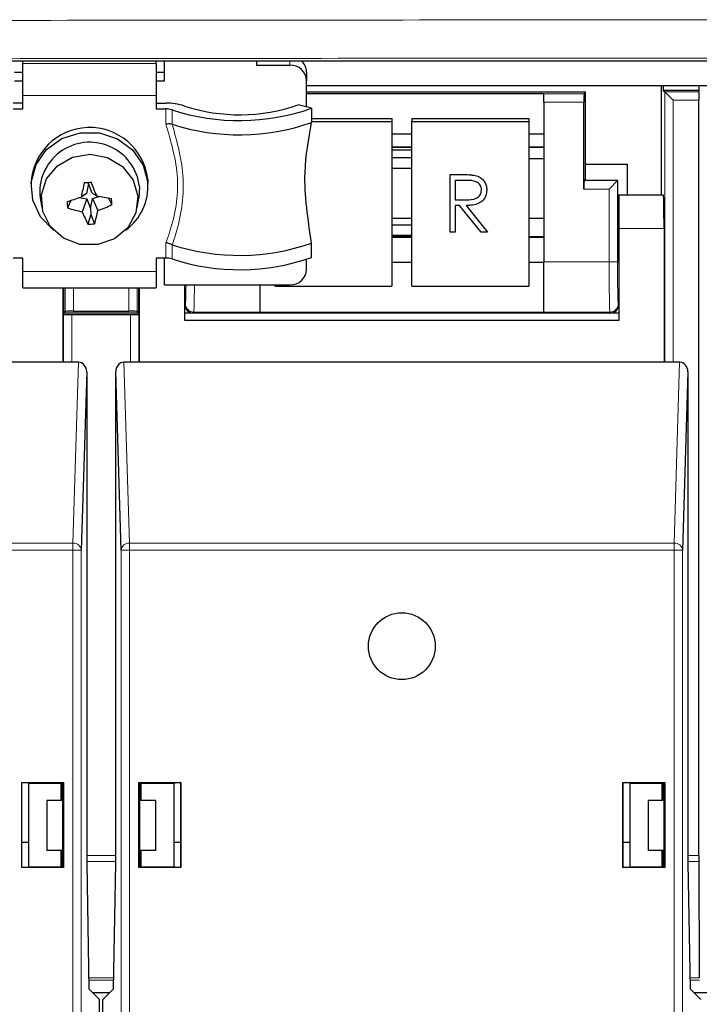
# Model space of a CAD drawing. Header units: millimetres. Extents: x 5 to 418, y 2 to 292.
# Tile 9 of 53: x 99 to 110, y 117 to 132. Entities that reach past the tile are written whole.
import ezdxf

# ---------------------------------------------------------------- set-up
doc = ezdxf.new("R2010")
doc.units = ezdxf.units.MM

msp = doc.modelspace()

# ---------------------------------------------------------------- linework, layer by layer
at = {"color": 7, "linetype": 'Continuous', "lineweight": 25}
for p, q in [((97.344, 131.3338), (129.2896, 131.3338)), ((99.3918, 131.2938), (99.3918, 131.3338)), ((99.3918, 130.8131), (99.3918, 131.2938)), ((101.3918, 131.2938), (101.3918, 131.3338)), ((101.3918, 131.2938), (101.3918, 130.8131)), ((101.5168, 131.0341), (101.5168, 131.3338)), ((102.8918, 131.3338), (102.8918, 131.2691)), ((99.2668, 131.1624), (99.3918, 131.1624)), ((101.3918, 131.1624), (101.5168, 131.1624)), ((102.8918, 131.2691), (103.3918, 131.2691)), ((103.6418, 131.1624), (103.6418, 131.0341)), ((99.2668, 131.0341), (99.3918, 131.0341)), ((101.3918, 131.0341), (101.5168, 131.0341)), ((103.6418, 130.643), (103.6418, 131.0341)), ((103.6418, 130.9651), (136.4418, 130.9651)), ((107.8168, 130.8617), (103.6418, 130.8617)), ((103.6418, 130.8421), (107.1918, 130.8421)), ((107.1918, 130.8421), (107.1918, 130.8398)), ((107.7949, 130.8398), (107.8168, 130.8617)), ((107.8168, 129.7877), (107.8168, 130.8617)), ((108.9543, 129.3228), (108.9543, 130.9651)), ((108.9803, 130.9651), (108.9803, 130.8901)), ((108.9803, 130.8901), (109.0021, 130.8682)), ((109.5182, 130.8901), (108.9803, 130.8901)), ((109.1271, 130.7432), (109.0021, 130.8682)), ((109.5128, 130.8682), (109.5182, 130.8901)), ((109.5182, 130.8901), (109.5182, 130.9651)), ((99.3918, 130.699), (99.2493, 130.699)), ((99.3918, 130.6135), (99.3918, 130.8131)), ((101.3918, 130.8131), (101.3918, 130.6135)), ((101.3918, 130.699), (101.5343, 130.699)), ((107.1918, 130.7149), (107.1918, 130.8398)), ((107.1918, 130.7149), (107.1918, 128.3227)), ((107.7928, 129.4149), (107.7928, 130.7149)), ((109.5122, 119.4418), (109.5122, 130.7432)), ((99.2493, 130.6135), (99.3918, 130.6135)), ((101.3918, 130.6135), (101.5343, 130.6135)), ((103.7168, 130.6238), (103.5164, 130.675)), ((103.7168, 130.6238), (103.7168, 130.4101)), ((103.7168, 130.4682), (104.9168, 130.4682)), ((103.7168, 130.4247), (104.9168, 130.4247)), ((104.9168, 130.4682), (104.9168, 130.4247)), ((104.9168, 130.4247), (104.9168, 127.9627)), ((105.2168, 130.4682), (106.9668, 130.4682)), ((105.2168, 130.4682), (105.2168, 130.4247)), ((105.2168, 130.4247), (106.9668, 130.4247)), ((105.2168, 127.9627), (105.2168, 130.4247)), ((106.9668, 130.4682), (106.9668, 130.4247)), ((106.9668, 130.4247), (106.9668, 127.9627)), ((101.627, 130.3854), (101.6294, 130.3847)), ((104.9168, 130.2421), (105.2168, 130.2421)), ((106.9668, 130.2421), (107.1918, 130.2421)), ((104.9168, 130.0416), (105.2168, 130.0416)), ((105.2168, 129.9959), (104.9168, 129.9959)), ((106.9668, 130.0416), (107.1918, 130.0416)), ((105.2168, 129.8819), (104.9168, 129.8819)), ((106.9668, 129.8694), (107.1918, 129.8694)), ((104.9168, 129.7282), (105.2168, 129.7282)), ((107.8168, 129.5617), (107.8168, 129.7877)), ((107.8168, 129.7877), (108.4418, 129.7877)), ((108.4418, 129.7877), (108.4418, 129.3228)), ((100.3761, 129.4964), (100.3736, 129.5154)), ((101.2641, 129.5622), (101.2668, 129.4976)), ((105.789, 129.631), (105.9641, 129.631)), ((105.789, 129.6306), (105.789, 129.631)), ((105.789, 129.6306), (105.9641, 129.6306)), ((105.789, 128.7689), (105.789, 129.6306)), ((106.0316, 129.5422), (105.8675, 129.5422)), ((105.8675, 129.5422), (105.8675, 129.255)), ((106.1623, 129.6188), (106.1623, 129.6193)), ((107.7949, 129.5398), (107.8168, 129.5617)), ((107.8168, 129.5438), (107.8168, 129.5617)), ((108.2989, 129.5438), (107.8168, 129.5438)), ((108.2949, 129.5398), (108.1699, 129.4149)), ((108.2949, 129.5398), (108.2989, 129.5438)), ((108.2989, 128.8228), (108.2989, 129.5438)), ((99.5168, 129.4976), (99.5168, 129.4463)), ((100.3761, 129.4964), (100.3451, 129.3469)), ((100.4316, 129.3533), (100.3761, 129.4964)), ((101.1395, 129.4503), (101.1313, 129.2776)), ((101.2668, 129.4463), (101.2668, 129.4976)), ((106.3386, 129.4001), (106.3386, 129.4006)), ((99.6523, 129.2776), (99.6769, 129.1404)), ((100.1147, 129.244), (100.0637, 129.1318)), ((100.2406, 129.286), (100.3519, 129.2656)), ((100.3451, 129.3469), (100.2654, 129.2944)), ((100.3519, 129.2656), (100.2838, 129.0741)), ((100.3519, 129.2656), (100.4075, 129.1225)), ((100.4075, 129.1225), (100.4384, 129.272)), ((100.4316, 129.3533), (100.4997, 129.3117)), ((100.4384, 129.272), (100.5357, 129.3053)), ((100.4384, 129.272), (100.5182, 129.0915)), ((100.672, 129.2819), (100.7277, 129.181)), ((101.1067, 129.1404), (101.1313, 129.2776)), ((105.8675, 129.2554), (106.0277, 129.2542)), ((105.8675, 129.255), (106.0277, 129.2537)), ((108.3168, 129.3228), (108.2989, 129.3228)), ((108.9831, 129.3228), (108.3168, 129.3228)), ((108.3168, 129.3228), (108.3168, 128.8228)), ((100.4075, 129.1225), (100.4128, 129.0353)), ((105.9313, 129.1666), (105.8675, 129.1666)), ((105.8675, 129.1666), (105.8675, 128.7689)), ((106.2528, 128.7689), (105.9313, 129.1666)), ((106.0284, 129.1666), (106.3499, 128.7689)), ((106.0287, 129.1666), (106.3499, 128.7693)), ((100.4128, 129.0353), (100.3685, 128.8873)), ((100.4128, 129.0353), (100.4674, 128.8946)), ((105.2168, 128.9713), (104.9168, 128.9713)), ((107.1918, 128.9713), (106.9668, 128.9713)), ((105.2168, 128.8763), (104.9168, 128.8763)), ((108.3168, 128.8228), (108.3168, 127.4478)), ((108.9918, 128.8228), (108.9918, 126.8228)), ((104.9168, 128.7226), (105.2168, 128.7226)), ((105.2168, 128.7013), (104.9168, 128.7013)), ((105.8675, 128.7689), (105.789, 128.7689)), ((106.3499, 128.7689), (106.2528, 128.7689)), ((106.3499, 128.7689), (106.3499, 128.7693)), ((107.1918, 128.7013), (106.9668, 128.7013)), ((101.6294, 128.5804), (101.627, 128.5815)), ((103.7168, 128.392), (103.7168, 128.6058)), ((99.3918, 128.3817), (99.2493, 128.3817)), ((99.3918, 128.182), (99.3918, 128.3817)), ((101.5343, 128.3817), (101.3918, 128.3817)), ((101.3918, 128.3817), (101.3918, 128.182)), ((101.5168, 127.9801), (101.5168, 128.3817)), ((103.6418, 128.2151), (103.6418, 128.3621)), ((104.9168, 128.3185), (105.2168, 128.3185)), ((106.9668, 128.3185), (107.1918, 128.3185)), ((107.1918, 127.5728), (107.1918, 128.3227)), ((108.3076, 128.3228), (108.3168, 128.3228)), ((99.3918, 127.9353), (99.3918, 128.182)), ((101.3918, 128.182), (101.3918, 127.9353)), ((99.3918, 127.9353), (101.3918, 127.9353)), ((99.9918, 127.9353), (99.9918, 126.8228)), ((100.0043, 127.9353), (100.0043, 127.5617)), ((101.1293, 127.5617), (101.1293, 127.9353)), ((101.1418, 126.8228), (101.1418, 127.9353)), ((101.5168, 127.9801), (103.3918, 127.9801)), ((101.8168, 127.4478), (101.8168, 127.9801)), ((102.9418, 127.9801), (102.9418, 127.5728)), ((103.1668, 127.9801), (103.1668, 127.9627)), ((103.1668, 127.9627), (104.9168, 127.9627)), ((105.2168, 127.9627), (106.9668, 127.9627)), ((99.9918, 127.5617), (100.0043, 127.5617)), ((100.0021, 127.5398), (99.9918, 127.5502)), ((100.0261, 127.5836), (100.0043, 127.5617)), ((100.0043, 127.5617), (101.1293, 127.5617)), ((100.1271, 127.5377), (101.0064, 127.5377)), ((100.1511, 127.5857), (100.9824, 127.5857)), ((101.1074, 127.5836), (101.1293, 127.5617)), ((101.1293, 127.5617), (101.1418, 127.5617)), ((101.1418, 127.5502), (101.1314, 127.5398)), ((101.8168, 127.5617), (101.9418, 127.5617)), ((101.9418, 127.5617), (108.1918, 127.5617)), ((102.9418, 127.5728), (102.9418, 127.5713)), ((102.9418, 127.5713), (107.1918, 127.5713)), ((107.1918, 127.5728), (107.1918, 127.5713)), ((108.1918, 127.5617), (108.3168, 127.5617)), ((108.3168, 127.4478), (101.8168, 127.4478)), ((99.9918, 126.8228), (92.1418, 126.8228)), ((100.2259, 126.8228), (99.9918, 126.8228)), ((101.1418, 126.8228), (100.9077, 126.8228)), ((108.9918, 126.8228), (101.1418, 126.8228)), ((109.2259, 126.8228), (108.9918, 126.8228)), ((100.3498, 126.6798), (100.269, 124.0083)), ((100.3498, 126.6798), (100.3498, 119.3228)), ((100.8646, 124.0083), (100.7838, 126.6798)), ((100.7838, 119.3228), (100.7838, 126.6798)), ((109.3498, 126.6798), (109.269, 124.0083)), ((109.3498, 126.6798), (109.3498, 119.3228)), ((99.3768, 119.2628), (99.3768, 120.5328)), ((99.3768, 120.5328), (99.3777, 120.532)), ((99.3768, 120.5328), (100.0018, 120.5328)), ((99.3777, 119.2637), (99.3777, 120.532)), ((99.3777, 120.532), (99.4337, 120.532)), ((99.4793, 120.5228), (99.4337, 120.532)), ((100.0018, 120.5328), (99.9935, 120.5245)), ((100.0018, 120.5328), (100.0018, 119.2628)), ((101.1318, 119.2628), (101.1318, 120.5328)), ((101.1318, 120.5328), (101.1401, 120.5245)), ((101.1318, 120.5328), (101.7568, 120.5328)), ((101.6543, 120.5228), (101.6999, 120.532)), ((101.6999, 120.532), (101.7559, 120.532)), ((101.7568, 120.5328), (101.7559, 120.532)), ((101.7559, 120.532), (101.7559, 119.2637)), ((101.7568, 120.5328), (101.7568, 119.2628)), ((108.3768, 119.2628), (108.3768, 120.5328)), ((108.3768, 120.5328), (108.3777, 120.532)), ((108.3768, 120.5328), (109.0018, 120.5328)), ((108.3777, 119.2637), (108.3777, 120.532)), ((108.3777, 120.532), (108.4337, 120.532)), ((108.4793, 120.5228), (108.4337, 120.532)), ((109.0018, 120.5328), (108.9935, 120.5245)), ((109.0018, 120.5328), (109.0018, 119.2628)), ((99.4793, 120.5228), (99.9663, 120.522)), ((99.4793, 120.5228), (99.4793, 119.2728)), ((99.9918, 120.5245), (99.9663, 120.522)), ((99.9663, 120.2651), (99.9663, 120.522)), ((99.9723, 120.5226), (99.9798, 120.5151)), ((99.9798, 120.2651), (99.9798, 120.5151)), ((99.9935, 120.5245), (99.9918, 120.5245)), ((99.9935, 119.3228), (99.9935, 120.5245)), ((101.1401, 120.5245), (101.1401, 119.3228)), ((101.1418, 120.5245), (101.1401, 120.5245)), ((101.1418, 120.5245), (101.1673, 120.522)), ((101.1537, 120.5151), (101.1613, 120.5226)), ((101.1537, 120.5151), (101.1537, 120.2651)), ((101.1673, 120.522), (101.6543, 120.5228)), ((101.1673, 120.2651), (101.1673, 120.522)), ((101.6543, 120.5228), (101.6543, 119.2728)), ((108.4793, 120.5228), (108.9663, 120.522)), ((108.4793, 120.5228), (108.4793, 119.2728)), ((108.9918, 120.5245), (108.9663, 120.522)), ((108.9663, 120.2651), (108.9663, 120.522)), ((108.9723, 120.5226), (108.9798, 120.5151)), ((108.9798, 120.2651), (108.9798, 120.5151)), ((108.9935, 120.5245), (108.9918, 120.5245)), ((108.9935, 119.3228), (108.9935, 120.5245)), ((99.7543, 120.2651), (99.7543, 119.5151)), ((99.9935, 120.2651), (99.7543, 120.2651)), ((101.3793, 120.2651), (101.1401, 120.2651)), ((101.3793, 120.2651), (101.3793, 119.5151)), ((108.7543, 120.2651), (108.7543, 119.5151)), ((108.9935, 120.2651), (108.7543, 120.2651)), ((99.3777, 119.6401), (99.4793, 119.6401)), ((99.9935, 119.5151), (99.7543, 119.5151)), ((99.9663, 119.2737), (99.9663, 119.5151)), ((99.9798, 119.2723), (99.9798, 119.5151)), ((101.3793, 119.5151), (101.1401, 119.5151)), ((101.1537, 119.5151), (101.1537, 119.2723)), ((101.1673, 119.2737), (101.1673, 119.5151)), ((101.6543, 119.6401), (101.7559, 119.6401)), ((108.3777, 119.6401), (108.4793, 119.6401)), ((108.9935, 119.5151), (108.7543, 119.5151)), ((108.9663, 119.2737), (108.9663, 119.5151)), ((108.9798, 119.2723), (108.9798, 119.5151)), ((109.5124, 119.3534), (109.52, 117.6123)), ((99.3768, 119.2628), (99.3777, 119.2637)), ((100.0018, 119.2628), (99.3768, 119.2628)), ((99.4337, 119.2637), (99.3777, 119.2637)), ((99.4337, 119.2637), (99.4793, 119.2728)), ((99.4793, 119.2728), (99.9663, 119.2737)), ((99.9663, 119.2737), (99.9909, 119.2712)), ((99.9909, 119.2712), (99.9934, 119.2712)), ((99.9934, 119.2712), (99.9935, 119.3228)), ((100.0018, 119.2628), (99.9934, 119.2712)), ((100.3498, 119.3228), (100.3825, 117.4478)), ((100.7511, 117.4478), (100.7838, 119.3228)), ((101.1318, 119.2628), (101.1402, 119.2712)), ((101.7568, 119.2628), (101.1318, 119.2628)), ((101.1401, 119.3228), (101.1402, 119.2712)), ((101.1402, 119.2712), (101.1427, 119.2712)), ((101.1673, 119.2737), (101.1427, 119.2712)), ((101.1673, 119.2737), (101.6543, 119.2728)), ((101.6999, 119.2637), (101.6543, 119.2728)), ((101.7559, 119.2637), (101.6999, 119.2637)), ((101.7568, 119.2628), (101.7559, 119.2637)), ((108.3768, 119.2628), (108.3777, 119.2637)), ((109.0018, 119.2628), (108.3768, 119.2628)), ((108.4337, 119.2637), (108.3777, 119.2637)), ((108.4337, 119.2637), (108.4793, 119.2728)), ((108.4793, 119.2728), (108.9663, 119.2737)), ((108.9663, 119.2737), (108.9909, 119.2712)), ((108.9909, 119.2712), (108.9934, 119.2712)), ((108.9934, 119.2712), (108.9935, 119.3228)), ((109.0018, 119.2628), (108.9934, 119.2712)), ((109.3498, 119.3228), (109.3825, 117.4478)), ((100.3825, 117.4478), (100.5418, 117.2886)), ((100.5918, 117.2886), (100.7511, 117.4478)), ((109.3825, 117.4478), (109.5418, 117.2886)), ((100.4403, 117.3901), (100.6933, 117.3901)), ((100.5418, 100.6979), (100.5418, 117.2886)), ((100.5918, 100.6979), (100.5918, 117.2886)), ((109.4403, 117.3901), (109.6933, 117.3901))]:
    msp.add_line(p, q, dxfattribs=at)
at = {"color": 7, "linetype": 'Continuous', "lineweight": 18}
for p, q in [((99.3918, 131.2938), (101.3918, 131.2938)), ((103.3918, 131.2691), (103.3918, 131.3338)), ((109.0021, 130.8682), (109.5128, 130.8682)), ((109.0021, 126.8228), (109.0021, 130.8682)), ((101.3918, 130.8131), (99.3918, 130.8131)), ((107.1918, 130.8398), (107.7949, 130.8398)), ((107.7928, 130.7149), (107.1918, 130.7149)), ((109.5122, 130.7432), (109.1271, 130.7432)), ((109.1271, 130.7432), (109.1271, 126.8228)), ((101.5343, 130.3843), (101.5343, 130.6135)), ((101.627, 130.5994), (101.627, 130.3854)), ((104.9168, 130.0446), (105.2168, 130.0446)), ((106.9668, 130.0446), (107.1918, 130.0446)), ((105.9641, 129.6306), (105.9641, 129.631)), ((107.7949, 129.5398), (108.2949, 129.5398)), ((108.2949, 129.5398), (108.2949, 128.3227)), ((108.1699, 129.4149), (107.7928, 129.4149)), ((108.1699, 128.3227), (108.1699, 129.4149)), ((106.0277, 129.2537), (106.0277, 129.2542)), ((108.9918, 128.8228), (108.3168, 128.8228)), ((104.9168, 128.6896), (105.2168, 128.6896)), ((106.9668, 128.6896), (107.1918, 128.6896)), ((101.5343, 128.3817), (101.5343, 128.6108)), ((101.627, 128.5815), (101.627, 128.3676)), ((107.1918, 128.3227), (108.1699, 128.3227)), ((108.2949, 128.3227), (108.1699, 128.3227)), ((99.3918, 128.182), (101.3918, 128.182)), ((100.0261, 127.5836), (100.0261, 127.9353)), ((100.1511, 127.9353), (100.1511, 127.5857)), ((100.9824, 127.5857), (100.9824, 127.9353)), ((101.1074, 127.9353), (101.1074, 127.5836)), ((101.8168, 127.6867), (101.8279, 127.6978)), ((108.3056, 127.6978), (108.3168, 127.6867)), ((100.0021, 126.8228), (100.0021, 127.5398)), ((100.1271, 127.5377), (100.1271, 126.8228)), ((101.0064, 126.8228), (101.0064, 127.5377)), ((101.1314, 127.5398), (101.1314, 126.8228)), ((101.9529, 127.5728), (101.9418, 127.5617)), ((102.9418, 127.5728), (101.9529, 127.5728)), ((108.1807, 127.5728), (107.1918, 127.5728)), ((108.1918, 127.5617), (108.1807, 127.5728)), ((100.144, 124.1165), (100.2259, 126.8228)), ((100.9077, 126.8228), (100.9895, 124.1165)), ((109.144, 124.1165), (109.2259, 126.8228)), ((91.9895, 124.1165), (100.144, 124.1165)), ((100.144, 124.0083), (100.144, 124.1165)), ((100.9895, 124.0083), (100.9895, 124.1165)), ((100.9895, 124.1165), (109.144, 124.1165)), ((109.144, 124.0083), (109.144, 124.1165)), ((100.144, 124.0083), (91.9895, 124.0083)), ((100.144, 100.4251), (100.144, 124.0083)), ((100.144, 124.0083), (100.269, 124.0083)), ((100.269, 124.0083), (100.269, 100.4251)), ((100.9895, 124.0083), (100.8646, 124.0083)), ((100.8646, 100.4251), (100.8646, 124.0083)), ((100.9895, 124.0083), (100.9895, 100.4251)), ((109.144, 124.0083), (100.9895, 124.0083)), ((109.144, 100.4251), (109.144, 124.0083)), ((109.144, 124.0083), (109.269, 124.0083)), ((109.269, 124.0083), (109.269, 100.4251)), ((100.3498, 119.4418), (100.7838, 119.4418)), ((100.7838, 119.3534), (100.3498, 119.3534)), ((109.3498, 119.4418), (109.5122, 119.4418)), ((109.5124, 119.3534), (109.3498, 119.3534)), ((100.3796, 117.6123), (100.7539, 117.6123)), ((109.3796, 117.6123), (109.52, 117.6123)), ((100.7533, 117.5757), (100.3803, 117.5757)), ((109.5204, 117.5757), (109.3803, 117.5757))]:
    msp.add_line(p, q, dxfattribs=at)
at = {"color": 7, "linetype": 'Continuous', "lineweight": 25, "flags": 128}
for points in [[(99.8518, 128.7993), (99.8516, 128.7994), (99.6573, 128.9993), (99.5427, 129.2476), (99.5201, 129.5175), (99.5919, 129.7796), (99.7504, 130.0056), (99.9784, 130.171), (100.2512, 130.2578), (100.5393, 130.2567), (100.8113, 130.1678), (101.0379, 130.0007), (101.1945, 129.7735), (101.2641, 129.5109), (101.2641, 129.5109)], [(101.1145, 129.3074), (101.0863, 129.0584), (100.9643, 128.8359), (100.7649, 128.6698), (100.5152, 128.5825), (100.2488, 128.586), (100.0017, 128.6796), (99.8073, 128.8508), (99.6918, 129.0765), (99.6709, 129.3261), (99.7473, 129.5659), (99.9108, 129.7636), (100.1392, 129.8925), (100.4018, 129.9351), (100.663, 129.8857), (100.8875, 129.751), (101.0452, 129.5491), (101.1145, 129.3074)]]:
    msp.add_lwpolyline(points, dxfattribs=at)
at = {"color": 7, "linetype": 'Continuous', "lineweight": 25}
msp.add_circle((105.0668, 122.5728), 0.5, dxfattribs=at)
for centre, radius, start, end in [((103.4125, 131.1606), 0.2293, 0.44676, 49.05403), ((103.3991, 131.0264), 0.2428, 1.83621, 91.72544), ((101.5513, 129.8743), 0.8248, 71.53161, 91.18357), ((101.5399, 130.3386), 0.2749, 71.53161, 91.18357), ((102.6358, 133.6996), 3.2603, 251.97688, 289.36421), ((102.6373, 133.1944), 2.6683, 251.997, 289.2351), ((102.6356, 133.4875), 3.2618, 252.03255, 289.35821), ((100.3931, 129.4582), 0.8772, 6.80659, 177.42816), ((100.3956, 129.3661), 0.7486, 6.45761, 186.7918), ((99.0861, 146.7926), 17.3252, 274.07158, 274.39945), ((90.567, 125.3655), 10.6879, 21.66758, 22.86553), ((107.7298, 127.6594), 7.6414, 165.97582, 167.64574), ((100.4643, 129.451), 0.8021, 305.65553, 4.28061), ((93.8721, 148.1843), 19.9425, 288.06413, 288.6983), ((104.6544, 129.5636), 4.611, 184.21487, 185.37342), ((103.5067, 146.1699), 17.1242, 259.88646, 260.63382), ((95.0312, 128.75), 5.7127, 4.32659, 5.2617), ((100.8297, 131.605), 2.589, 252.79128, 257.82936), ((103.0744, 130.2259), 3.0189, 202.42815, 206.32263), ((97.1831, 129.8471), 3.4196, 343.82598, 347.23371), ((99.5779, 131.5813), 2.6614, 290.6895, 295.59507), ((100.2255, 131.49), 2.6066, 273.14584, 275.32518), ((102.6356, 131.6832), 3.2618, 252.03255, 289.35821), ((101.5399, 128.1068), 0.2749, 71.53161, 91.18357), ((102.6358, 131.4679), 3.2603, 251.97688, 289.36421), ((103.3991, 128.2228), 0.2428, 268.27456, 358.16379)]:
    msp.add_arc(centre, radius, start, end, dxfattribs=at)
at = {"color": 7, "linetype": 'Continuous', "lineweight": 18}
for centre, radius, start, end in [((101.9529, 127.6979), 0.125, 180.02044, 269.97956), ((108.1806, 127.6979), 0.125, 270.02044, 359.97956), ((100.1507, 123.9979), 0.1188, 4.98036, 93.22421), ((100.9829, 123.9979), 0.1188, 86.77579, 175.01964), ((109.1507, 123.9979), 0.1188, 4.98036, 93.22421)]:
    msp.add_arc(centre, radius, start, end, dxfattribs=at)
at = {"color": 7, "linetype": 'Continuous', "lineweight": 25}
for centre, major_axis, ratio, start_param, end_param in [((109.5128, 130.7432), (0, 0.125), 0.0043634, 0.0174533, 1.5707963), ((107.795, 130.7149), (0, 0.125), 0.0174551, 0.0174533, 1.5707963), ((107.795, 129.4149), (0, 0.125), 0.0174551, 0.0174533, 1.5707963), ((108.9831, 128.8228), (0, 0.5), 0.0174551, 4.712389, 6.2831853), ((108.3076, 128.8228), (0, 0.5), 0.0174551, 1.5707963, 3.1415927), ((101.9418, 127.6867), (-0.0884, -0.0884), 0.9996955, 5.4979394, 7.0684312), ((108.1918, 127.6867), (0.0884, -0.0884), 0.9996955, 5.4979394, 7.0684312), ((100.1271, 127.5399), (0.125, 0), 0.0174551, 3.1590459, 4.712389), ((100.1511, 127.5835), (0.125, 0), 0.0174551, 1.5707963, 3.1241394), ((100.9824, 127.5835), (0.125, 0), 0.0174551, 0.0174533, 1.5707963), ((101.0064, 127.5399), (0.125, 0), 0.0174551, 4.712389, 6.265732), ((100.2248, 126.6785), (0.0044, 0.1443), 0.8659265, 4.7472889, 6.3093589), ((100.9088, 126.6785), (-0.0044, 0.1443), 0.8659265, 6.2570117, 7.8190817), ((109.2248, 126.6785), (0.0044, 0.1443), 0.8659265, 4.7472889, 6.3093589), ((109.5128, 119.4418), (0, 0.125), 0.0043634, 1.5707963, 2.3561945)]:
    msp.add_ellipse(centre, major_axis=major_axis, ratio=ratio, start_param=start_param, end_param=end_param, dxfattribs=at)
at = {"color": 7, "linetype": 'Continuous', "lineweight": 18}
for centre, major_axis, ratio, start_param, end_param in [((108.1809, 128.3227), (0, 0.75), 0.0145459, 1.5707963, 3.1241394), ((108.3058, 128.3227), (0, 0.625), 0.0174551, 1.5707963, 3.1241394), ((101.8277, 128.3227), (0, 0.625), 0.0174551, 3.1590459, 4.1322495), ((101.9527, 128.3227), (0, 0.75), 0.0145459, 3.1590459, 4.2380126)]:
    msp.add_ellipse(centre, major_axis=major_axis, ratio=ratio, start_param=start_param, end_param=end_param, dxfattribs=at)
for points, knots in [([(99.0617, 131.9381), (101.7362, 131.9409), (107.0879, 131.9465), (114.5923, 131.9489), (122.447, 131.9482), (127.6138, 131.9441), (130.6397, 131.9416)], [0, 0, 0, 0, 0.2543634, 0.5089908, 0.7124422, 1, 1, 1, 1]), ([(130.6044, 131.369), (128.0289, 131.3711), (122.8755, 131.3754), (115.0428, 131.3765), (107.1141, 131.3739), (101.7756, 131.3682), (99.105, 131.3654)], [0, 0, 0, 0, 0.2453862, 0.4910097, 0.7453727, 1, 1, 1, 1]), ([(101.5343, 128.6108), (101.5536, 128.6637), (101.6668, 128.973), (101.7708, 129.5865), (101.6134, 130.1174), (101.5343, 130.3843)], [0, 0, 0, 0, 0.0929115, 0.5439535, 1, 1, 1, 1]), ([(101.6294, 130.3847), (101.7038, 130.115), (101.8534, 129.573), (101.7549, 128.9491), (101.6464, 128.6304), (101.6294, 128.5804)], [0, 0, 0, 0, 0.4552174, 0.9145, 1, 1, 1, 1])]:
    msp.add_open_spline(points, degree=3, knots=knots, dxfattribs=at)
at = {"color": 7, "linetype": 'Continuous', "lineweight": 25}
for points, knots in [([(103.7168, 128.6058), (103.6624, 128.9626), (103.5668, 129.5904), (103.6716, 130.163), (103.7168, 130.4101)], [0, 0, 0, 0, 0.5683485, 1, 1, 1, 1]), ([(101.627, 130.3854), (101.6165, 130.387), (101.5955, 130.3901), (101.562, 130.3882), (101.5415, 130.3855), (101.5349, 130.3844), (101.5343, 130.3843)], [0, 0, 0, 0, 0.4046631, 0.8091656, 0.9818463, 1, 1, 1, 1]), ([(105.9641, 129.631), (106.0012, 129.6311), (106.0676, 129.6313), (106.1334, 129.623), (106.1623, 129.6193)], [0, 0, 0, 0, 0.5602397, 1, 1, 1, 1]), ([(105.9641, 129.6306), (106.0012, 129.6307), (106.0676, 129.6309), (106.1334, 129.6225), (106.1623, 129.6188)], [0, 0, 0, 0, 0.56023967, 1, 1, 1, 1]), ([(106.2601, 129.4003), (106.2592, 129.4129), (106.2573, 129.4382), (106.2399, 129.4726), (106.2153, 129.5017), (106.1504, 129.5439), (106.0843, 129.5429), (106.0316, 129.5422)], [0, 0, 0, 0, 0.1253074, 0.250617, 0.3759543, 0.5012806, 1, 1, 1, 1]), ([(106.1623, 129.6193), (106.1898, 129.6103), (106.2447, 129.5924), (106.3024, 129.5343), (106.3343, 129.4674), (106.3372, 129.4229), (106.3386, 129.4006)], [0, 0, 0, 0, 0.2797971, 0.5594998, 0.7796265, 1, 1, 1, 1]), ([(106.1623, 129.6188), (106.1898, 129.6099), (106.2447, 129.5919), (106.3024, 129.5339), (106.3343, 129.467), (106.3372, 129.4224), (106.3386, 129.4001)], [0, 0, 0, 0, 0.2797971, 0.5594998, 0.7796265, 1, 1, 1, 1]), ([(106.0277, 129.2542), (106.0814, 129.2543), (106.1487, 129.2546), (106.215, 129.2966), (106.2498, 129.3362), (106.256, 129.375), (106.2601, 129.4007)], [0, 0, 0, 0, 0.4998271, 0.6254978, 0.7512079, 1, 1, 1, 1]), ([(106.0277, 129.2537), (106.0814, 129.2539), (106.1487, 129.2541), (106.215, 129.2962), (106.2498, 129.3358), (106.256, 129.3745), (106.2601, 129.4003)], [0, 0, 0, 0, 0.4998271, 0.6254978, 0.7512079, 1, 1, 1, 1]), ([(106.3386, 129.4001), (106.3364, 129.3729), (106.3318, 129.3184), (106.2885, 129.246), (106.1899, 129.1736), (106.095, 129.1695), (106.0284, 129.1666)], [0, 0, 0, 0, 0.18712025, 0.37397889, 0.56091118, 1, 1, 1, 1]), ([(101.627, 128.5815), (101.6165, 128.5865), (101.5955, 128.5965), (101.5621, 128.6056), (101.5415, 128.6096), (101.5349, 128.6107), (101.5343, 128.6108)], [0, 0, 0, 0, 0.4039797, 0.8077998, 0.9818466, 1, 1, 1, 1])]:
    msp.add_open_spline(points, degree=3, knots=knots, dxfattribs=at)

doc.saveas('drawing.dxf')
